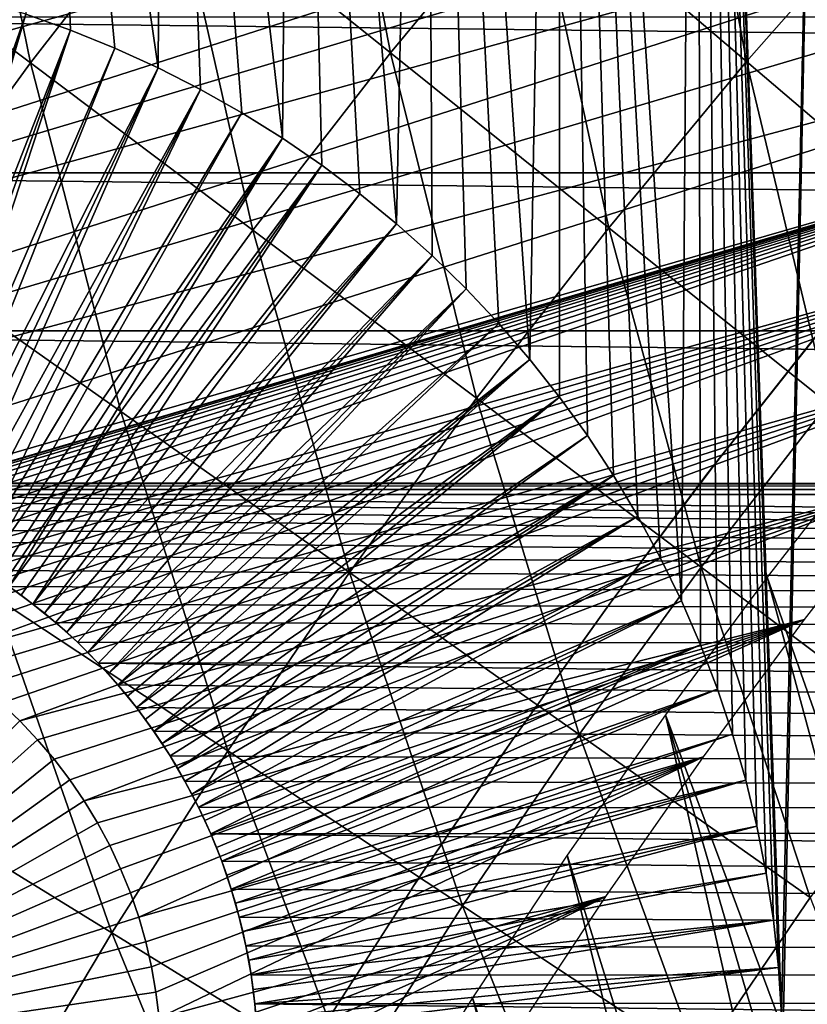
# Model space of a CAD drawing. Header units: millimetres. Extents: x -50 to 50, y -50 to 50.
# Tile 102 of 256: x -21.9 to -19.1, y 13.1 to 16.6. Entities that reach past the tile are written whole.
import ezdxf

# ---------------------------------------------------------------- set-up
doc = ezdxf.new("R2010")
doc.units = ezdxf.units.MM
doc.header["$LTSCALE"] = 65.185185
for name, color, linetype in [('1', 7, 'CONTINUOUS'), ('17', 7, 'CONTINUOUS'), ('2', 7, 'CONTINUOUS'), ('36', 7, 'CONTINUOUS'), ('39', 7, 'CONTINUOUS'), ('46', 7, 'CONTINUOUS'), ('48', 7, 'CONTINUOUS'), ('49', 7, 'CONTINUOUS'), ('75', 7, 'CONTINUOUS'), ('76', 7, 'CONTINUOUS'), ('8', 7, 'CONTINUOUS')]:
    doc.layers.add(name, color=color, linetype=linetype)

msp = doc.modelspace()

# ---------------------------------------------------------------- linework, layer by layer
at = {"layer": '1', "color": 7, "linetype": 'Continuous', "true_color": 0xf5f5f5}
for points in [[(-24.0576, 16.6372), (24.4382, 16.0728), (-24.4383, 16.0728), (-24.0576, 16.6372)], [(24.0576, 16.6372), (24.4382, 16.0728), (-24.0576, 16.6372), (24.0576, 16.6372)], [(-24.4383, 16.0728), (24.8056, 15.4999), (-24.8056, 15.4999), (-24.4383, 16.0728)], [(24.4382, 16.0728), (24.8056, 15.4999), (-24.4383, 16.0728), (24.4382, 16.0728)], [(24.8056, 15.4999), (25.1596, 14.9184), (-24.8056, 15.4999), (24.8056, 15.4999)], [(25.1596, 14.9184), (-23.18, 14.95), (-24.8056, 15.4999), (25.1596, 14.9184)], [(-23.0737, 14.9473), (-23.18, 14.95), (25.1596, 14.9184), (-23.0737, 14.9473)], [(-22.9675, 14.9392), (-23.0737, 14.9473), (25.1596, 14.9184), (-22.9675, 14.9392)], [(-22.862, 14.9258), (-22.9675, 14.9392), (25.1596, 14.9184), (-22.862, 14.9258)], [(-22.7572, 14.907), (-22.862, 14.9258), (25.1596, 14.9184), (-22.7572, 14.907)], [(25.4999, 14.329), (-22.7572, 14.907), (25.1596, 14.9184), (25.4999, 14.329)], [(-22.6536, 14.883), (-22.7572, 14.907), (25.4999, 14.329), (-22.6536, 14.883)], [(-22.5513, 14.8537), (-22.6536, 14.883), (25.4999, 14.329), (-22.5513, 14.8537)], [(-22.4507, 14.8193), (-22.5513, 14.8537), (25.4999, 14.329), (-22.4507, 14.8193)], [(-22.3519, 14.7798), (-22.4507, 14.8193), (25.4999, 14.329), (-22.3519, 14.7798)], [(-22.2552, 14.7354), (-22.3519, 14.7798), (25.4999, 14.329), (-22.2552, 14.7354)], [(-22.1609, 14.6861), (-22.2552, 14.7354), (25.4999, 14.329), (-22.1609, 14.6861)], [(-22.0692, 14.6321), (-22.1609, 14.6861), (25.4999, 14.329), (-22.0692, 14.6321)], [(-21.9804, 14.5736), (-22.0692, 14.6321), (25.4999, 14.329), (-21.9804, 14.5736)], [(-21.8946, 14.5106), (-21.9804, 14.5736), (25.4999, 14.329), (-21.8946, 14.5106)], [(-21.8121, 14.4434), (-21.8946, 14.5106), (25.4999, 14.329), (-21.8121, 14.4434)], [(-21.7332, 14.3721), (-21.8121, 14.4434), (25.4999, 14.329), (-21.7332, 14.3721)], [(-21.6579, 14.2968), (-21.7332, 14.3721), (25.4999, 14.329), (-21.6579, 14.2968)], [(25.8264, 13.7316), (-21.6579, 14.2968), (25.4999, 14.329), (25.8264, 13.7316)], [(-21.5866, 14.2179), (-21.6579, 14.2968), (25.8264, 13.7316), (-21.5866, 14.2179)], [(-21.5194, 14.1354), (-21.5866, 14.2179), (25.8264, 13.7316), (-21.5194, 14.1354)], [(-21.4564, 14.0497), (-21.5194, 14.1354), (25.8264, 13.7316), (-21.4564, 14.0497)], [(-21.3978, 13.9608), (-21.4564, 14.0497), (25.8264, 13.7316), (-21.3978, 13.9608)], [(-21.3439, 13.8691), (-21.3978, 13.9608), (25.8264, 13.7316), (-21.3439, 13.8691)], [(-21.2946, 13.7748), (-21.3439, 13.8691), (25.8264, 13.7316), (-21.2946, 13.7748)], [(-21.2502, 13.6781), (-21.2946, 13.7748), (25.8264, 13.7316), (-21.2502, 13.6781)], [(26.1389, 13.127), (-21.2502, 13.6781), (25.8264, 13.7316), (26.1389, 13.127)], [(-21.2107, 13.5794), (-21.2502, 13.6781), (26.1389, 13.127), (-21.2107, 13.5794)], [(-21.1763, 13.4786), (-21.2107, 13.5794), (26.1389, 13.127), (-21.1763, 13.4786)], [(-21.147, 13.3764), (-21.1763, 13.4786), (26.1389, 13.127), (-21.147, 13.3764)], [(-21.123, 13.2727), (-21.147, 13.3764), (26.1389, 13.127), (-21.123, 13.2727)], [(-21.1042, 13.168), (-21.123, 13.2727), (26.1389, 13.127), (-21.1042, 13.168)], [(-21.0908, 13.0624), (-21.1042, 13.168), (26.1389, 13.127), (-21.0908, 13.0624)], [(26.4373, 12.5152), (-21.0908, 13.0624), (26.1389, 13.127), (26.4373, 12.5152)], [(-21.0827, 12.9565), (-21.0908, 13.0624), (26.4373, 12.5152), (-21.0827, 12.9565)]]:
    msp.add_3dface(points, dxfattribs=at)
at = {"layer": '17', "color": 7, "linetype": 'Continuous', "true_color": 0xf5f5f5}
for points in [[(-21.9205, 16.6465, 4.3), (-22.0853, 16.6973, 4.3), (-22.5513, 14.8537, 2.4), (-21.9205, 16.6465, 4.3)], [(-21.9205, 16.6465, 4.3), (-22.5513, 14.8537, 2.4), (-22.5007, 14.8371, 2.4), (-21.9205, 16.6465, 4.3)], [(-21.9205, 16.6465, 4.3), (-22.5007, 14.8371, 2.4), (-22.4506, 14.8193, 2.4), (-21.9205, 16.6465, 4.3)], [(-21.758, 16.5887, 4.3), (-21.9205, 16.6465, 4.3), (-22.4506, 14.8193, 2.4), (-21.758, 16.5887, 4.3)], [(-21.758, 16.5887, 4.3), (-22.4506, 14.8193, 2.4), (-22.4009, 14.8001, 2.4), (-21.758, 16.5887, 4.3)], [(-21.758, 16.5887, 4.3), (-22.4009, 14.8001, 2.4), (-22.3518, 14.7798, 2.4), (-21.758, 16.5887, 4.3)], [(-21.5982, 16.5239, 4.3), (-21.758, 16.5887, 4.3), (-22.3518, 14.7798, 2.4), (-21.5982, 16.5239, 4.3)], [(-21.5982, 16.5239, 4.3), (-22.3518, 14.7798, 2.4), (-22.3032, 14.7582, 2.4), (-21.5982, 16.5239, 4.3)], [(-21.4412, 16.4523, 4.3), (-21.5982, 16.5239, 4.3), (-22.3032, 14.7582, 2.4), (-21.4412, 16.4523, 4.3)], [(-21.4412, 16.4523, 4.3), (-22.3032, 14.7582, 2.4), (-22.2551, 14.7354, 2.4), (-21.4412, 16.4523, 4.3)], [(-21.4412, 16.4523, 4.3), (-22.2551, 14.7354, 2.4), (-22.2076, 14.7113, 2.4), (-21.4412, 16.4523, 4.3)], [(-21.2876, 16.374, 4.3), (-21.4412, 16.4523, 4.3), (-22.2076, 14.7113, 2.4), (-21.2876, 16.374, 4.3)], [(-21.2876, 16.374, 4.3), (-22.2076, 14.7113, 2.4), (-22.1608, 14.6861, 2.4), (-21.2876, 16.374, 4.3)], [(-21.2876, 16.374, 4.3), (-22.1608, 14.6861, 2.4), (-22.1146, 14.6597, 2.4), (-21.2876, 16.374, 4.3)], [(-21.1374, 16.2892, 4.3), (-21.2876, 16.374, 4.3), (-22.1146, 14.6597, 2.4), (-21.1374, 16.2892, 4.3)], [(-21.1374, 16.2892, 4.3), (-22.1146, 14.6597, 2.4), (-22.0691, 14.6321, 2.4), (-21.1374, 16.2892, 4.3)], [(-20.9911, 16.1979, 4.3), (-21.1374, 16.2892, 4.3), (-22.0691, 14.6321, 2.4), (-20.9911, 16.1979, 4.3)], [(-20.9911, 16.1979, 4.3), (-22.0691, 14.6321, 2.4), (-22.0243, 14.6034, 2.4), (-20.9911, 16.1979, 4.3)], [(-20.9911, 16.1979, 4.3), (-22.0243, 14.6034, 2.4), (-21.9803, 14.5736, 2.4), (-20.9911, 16.1979, 4.3)], [(-20.8488, 16.1005, 4.3), (-20.9911, 16.1979, 4.3), (-21.9803, 14.5736, 2.4), (-20.8488, 16.1005, 4.3)], [(-20.8488, 16.1005, 4.3), (-21.9803, 14.5736, 2.4), (-21.937, 14.5426, 2.4), (-20.8488, 16.1005, 4.3)], [(-20.8488, 16.1005, 4.3), (-21.937, 14.5426, 2.4), (-21.8945, 14.5106, 2.4), (-20.8488, 16.1005, 4.3)], [(-20.7108, 15.9969, 4.3), (-20.8488, 16.1005, 4.3), (-21.8945, 14.5106, 2.4), (-20.7108, 15.9969, 4.3)], [(-20.7108, 15.9969, 4.3), (-21.8945, 14.5106, 2.4), (-21.8529, 14.4775, 2.4), (-20.7108, 15.9969, 4.3)], [(-20.5775, 15.8876, 4.3), (-20.7108, 15.9969, 4.3), (-21.8529, 14.4775, 2.4), (-20.5775, 15.8876, 4.3)], [(-20.5775, 15.8876, 4.3), (-21.8529, 14.4775, 2.4), (-21.8121, 14.4433, 2.4), (-20.5775, 15.8876, 4.3)], [(-20.5775, 15.8876, 4.3), (-21.8121, 14.4433, 2.4), (-21.7721, 14.4082, 2.4), (-20.5775, 15.8876, 4.3)], [(-20.4489, 15.7726, 4.3), (-20.5775, 15.8876, 4.3), (-21.7721, 14.4082, 2.4), (-20.4489, 15.7726, 4.3)], [(-20.4489, 15.7726, 4.3), (-21.7721, 14.4082, 2.4), (-21.7331, 14.372, 2.4), (-20.4489, 15.7726, 4.3)], [(-20.4489, 15.7726, 4.3), (-21.7331, 14.372, 2.4), (-21.695, 14.3349, 2.4), (-20.4489, 15.7726, 4.3)], [(-20.3255, 15.6521, 4.3), (-20.4489, 15.7726, 4.3), (-21.695, 14.3349, 2.4), (-20.3255, 15.6521, 4.3)], [(-20.3255, 15.6521, 4.3), (-21.695, 14.3349, 2.4), (-21.6579, 14.2968, 2.4), (-20.3255, 15.6521, 4.3)], [(-20.3255, 15.6521, 4.3), (-21.6579, 14.2968, 2.4), (-21.6217, 14.2578, 2.4), (-20.3255, 15.6521, 4.3)], [(-20.2074, 15.5265, 4.3), (-20.3255, 15.6521, 4.3), (-21.6217, 14.2578, 2.4), (-20.2074, 15.5265, 4.3)], [(-20.2074, 15.5265, 4.3), (-21.6217, 14.2578, 2.4), (-21.5866, 14.2178, 2.4), (-20.2074, 15.5265, 4.3)], [(-20.0947, 15.3958, 4.3), (-20.2074, 15.5265, 4.3), (-21.5866, 14.2178, 2.4), (-20.0947, 15.3958, 4.3)], [(-20.0947, 15.3958, 4.3), (-21.5866, 14.2178, 2.4), (-21.5524, 14.177, 2.4), (-20.0947, 15.3958, 4.3)], [(-20.0947, 15.3958, 4.3), (-21.5524, 14.177, 2.4), (-21.5193, 14.1354, 2.4), (-20.0947, 15.3958, 4.3)], [(-19.9879, 15.2605, 4.3), (-20.0947, 15.3958, 4.3), (-21.5193, 14.1354, 2.4), (-19.9879, 15.2605, 4.3)], [(-19.9879, 15.2605, 4.3), (-21.5193, 14.1354, 2.4), (-21.4873, 14.0929, 2.4), (-19.9879, 15.2605, 4.3)], [(-19.9879, 15.2605, 4.3), (-21.4873, 14.0929, 2.4), (-21.4563, 14.0496, 2.4), (-19.9879, 15.2605, 4.3)], [(-19.8869, 15.1206, 4.3), (-19.9879, 15.2605, 4.3), (-21.4563, 14.0496, 2.4), (-19.8869, 15.1206, 4.3)], [(-19.8869, 15.1206, 4.3), (-21.4563, 14.0496, 2.4), (-21.4265, 14.0055, 2.4), (-19.8869, 15.1206, 4.3)], [(-19.7921, 14.9766, 4.3), (-19.8869, 15.1206, 4.3), (-21.4265, 14.0055, 2.4), (-19.7921, 14.9766, 4.3)], [(-19.7921, 14.9766, 4.3), (-21.4265, 14.0055, 2.4), (-21.3978, 13.9608, 2.4), (-19.7921, 14.9766, 4.3)], [(-19.7921, 14.9766, 4.3), (-21.3978, 13.9608, 2.4), (-21.3702, 13.9152, 2.4), (-19.7921, 14.9766, 4.3)], [(-19.7036, 14.8285, 4.3), (-19.7921, 14.9766, 4.3), (-21.3702, 13.9152, 2.4), (-19.7036, 14.8285, 4.3)], [(-19.7036, 14.8285, 4.3), (-21.3702, 13.9152, 2.4), (-21.3438, 13.8691, 2.4), (-19.7036, 14.8285, 4.3)], [(-19.7036, 14.8285, 4.3), (-21.3438, 13.8691, 2.4), (-21.3186, 13.8222, 2.4), (-19.7036, 14.8285, 4.3)], [(-19.6215, 14.6768, 4.3), (-19.7036, 14.8285, 4.3), (-21.3186, 13.8222, 2.4), (-19.6215, 14.6768, 4.3)], [(-19.6215, 14.6768, 4.3), (-21.3186, 13.8222, 2.4), (-21.2946, 13.7747, 2.4), (-19.6215, 14.6768, 4.3)], [(-19.5461, 14.5217, 4.3), (-19.6215, 14.6768, 4.3), (-21.2946, 13.7747, 2.4), (-19.5461, 14.5217, 4.3)], [(-19.5461, 14.5217, 4.3), (-21.2946, 13.7747, 2.4), (-21.2718, 13.7267, 2.4), (-19.5461, 14.5217, 4.3)], [(-19.5461, 14.5217, 4.3), (-21.2718, 13.7267, 2.4), (-21.2502, 13.6781, 2.4), (-19.5461, 14.5217, 4.3)], [(-19.4774, 14.3635, 4.3), (-19.5461, 14.5217, 4.3), (-21.2502, 13.6781, 2.4), (-19.4774, 14.3635, 4.3)], [(-19.4774, 14.3635, 4.3), (-21.2502, 13.6781, 2.4), (-21.2298, 13.6289, 2.4), (-19.4774, 14.3635, 4.3)], [(-19.4774, 14.3635, 4.3), (-21.2298, 13.6289, 2.4), (-21.2107, 13.5793, 2.4), (-19.4774, 14.3635, 4.3)], [(-19.4156, 14.2025, 4.3), (-19.4774, 14.3635, 4.3), (-21.2107, 13.5793, 2.4), (-19.4156, 14.2025, 4.3)], [(-19.4156, 14.2025, 4.3), (-21.2107, 13.5793, 2.4), (-21.1928, 13.5291, 2.4), (-19.4156, 14.2025, 4.3)], [(-19.4156, 14.2025, 4.3), (-21.1928, 13.5291, 2.4), (-21.1763, 13.4786, 2.4), (-19.4156, 14.2025, 4.3)], [(-19.3608, 14.0389, 4.3), (-19.4156, 14.2025, 4.3), (-21.1763, 13.4786, 2.4), (-19.3608, 14.0389, 4.3)], [(-19.3608, 14.0389, 4.3), (-21.1763, 13.4786, 2.4), (-21.161, 13.4276, 2.4), (-19.3608, 14.0389, 4.3)], [(-19.3131, 13.8732, 4.3), (-19.3608, 14.0389, 4.3), (-21.161, 13.4276, 2.4), (-19.3131, 13.8732, 4.3)], [(-19.3131, 13.8732, 4.3), (-21.161, 13.4276, 2.4), (-21.147, 13.3763, 2.4), (-19.3131, 13.8732, 4.3)], [(-19.3131, 13.8732, 4.3), (-21.147, 13.3763, 2.4), (-21.1343, 13.3246, 2.4), (-19.3131, 13.8732, 4.3)], [(-19.2726, 13.7056, 4.3), (-19.3131, 13.8732, 4.3), (-21.1343, 13.3246, 2.4), (-19.2726, 13.7056, 4.3)], [(-19.2726, 13.7056, 4.3), (-21.1343, 13.3246, 2.4), (-21.123, 13.2726, 2.4), (-19.2726, 13.7056, 4.3)], [(-19.2726, 13.7056, 4.3), (-21.123, 13.2726, 2.4), (-21.1129, 13.2204, 2.4), (-19.2726, 13.7056, 4.3)], [(-19.2393, 13.5363, 4.3), (-19.2726, 13.7056, 4.3), (-21.1129, 13.2204, 2.4), (-19.2393, 13.5363, 4.3)], [(-19.2393, 13.5363, 4.3), (-21.1129, 13.2204, 2.4), (-21.1042, 13.1679, 2.4), (-19.2393, 13.5363, 4.3)], [(-19.2134, 13.3658, 4.3), (-19.2393, 13.5363, 4.3), (-21.1042, 13.1679, 2.4), (-19.2134, 13.3658, 4.3)], [(-19.2134, 13.3658, 4.3), (-21.1042, 13.1679, 2.4), (-21.0968, 13.1152, 2.4), (-19.2134, 13.3658, 4.3)], [(-19.2134, 13.3658, 4.3), (-21.0968, 13.1152, 2.4), (-21.0908, 13.0623, 2.4), (-19.2134, 13.3658, 4.3)], [(-19.1948, 13.1942, 4.3), (-19.2134, 13.3658, 4.3), (-21.0908, 13.0623, 2.4), (-19.1948, 13.1942, 4.3)], [(-19.1948, 13.1942, 4.3), (-21.0908, 13.0623, 2.4), (-21.0861, 13.0093, 2.4), (-19.1948, 13.1942, 4.3)], [(-19.1948, 13.1942, 4.3), (-21.0861, 13.0093, 2.4), (-21.0827, 12.9563, 2.4), (-19.1948, 13.1942, 4.3)], [(-19.1837, 13.0223, 4.3), (-19.1948, 13.1942, 4.3), (-21.0827, 12.9563, 2.4), (-19.1837, 13.0223, 4.3)]]:
    msp.add_3dface(points, dxfattribs=at)
at = {"layer": '2', "color": 7, "linetype": 'Continuous', "true_color": 0xf5f5f5}
for points in [[(-19.4911, 21.8096, 4.3), (-19.1837, 13.0223, 4.3), (-18.9826, 22.2536, 4.3), (-19.4911, 21.8096, 4.3)], [(-19.1837, 13.0223, 4.3), (-19.18, 12.85, 4.3), (-18.9826, 22.2536, 4.3), (-19.1837, 13.0223, 4.3)], [(-18.9826, 22.2536, 4.3), (-19.18, 12.85, 4.3), (-18.9088, -22.3164, 4.3), (-18.9826, 22.2536, 4.3)], [(-19.9892, 21.354, 4.3), (-19.5461, 14.5217, 4.3), (-19.4911, 21.8096, 4.3), (-19.9892, 21.354, 4.3)], [(-19.5461, 14.5217, 4.3), (-19.4774, 14.3635, 4.3), (-19.4911, 21.8096, 4.3), (-19.5461, 14.5217, 4.3)], [(-19.4774, 14.3635, 4.3), (-19.4156, 14.2025, 4.3), (-19.4911, 21.8096, 4.3), (-19.4774, 14.3635, 4.3)], [(-19.4156, 14.2025, 4.3), (-19.3608, 14.0389, 4.3), (-19.4911, 21.8096, 4.3), (-19.4156, 14.2025, 4.3)], [(-19.3608, 14.0389, 4.3), (-19.3131, 13.8732, 4.3), (-19.4911, 21.8096, 4.3), (-19.3608, 14.0389, 4.3)], [(-19.3131, 13.8732, 4.3), (-19.2726, 13.7056, 4.3), (-19.4911, 21.8096, 4.3), (-19.3131, 13.8732, 4.3)], [(-19.2726, 13.7056, 4.3), (-19.2393, 13.5363, 4.3), (-19.4911, 21.8096, 4.3), (-19.2726, 13.7056, 4.3)], [(-19.2393, 13.5363, 4.3), (-19.2134, 13.3658, 4.3), (-19.4911, 21.8096, 4.3), (-19.2393, 13.5363, 4.3)], [(-19.2134, 13.3658, 4.3), (-19.1948, 13.1942, 4.3), (-19.4911, 21.8096, 4.3), (-19.2134, 13.3658, 4.3)], [(-19.1948, 13.1942, 4.3), (-19.1837, 13.0223, 4.3), (-19.4911, 21.8096, 4.3), (-19.1948, 13.1942, 4.3)], [(-20.4768, 20.887, 4.3), (-20.0947, 15.3958, 4.3), (-19.9892, 21.354, 4.3), (-20.4768, 20.887, 4.3)], [(-20.0947, 15.3958, 4.3), (-19.9879, 15.2605, 4.3), (-19.9892, 21.354, 4.3), (-20.0947, 15.3958, 4.3)], [(-19.7921, 14.9766, 4.3), (-19.7036, 14.8285, 4.3), (-19.9892, 21.354, 4.3), (-19.7921, 14.9766, 4.3)], [(-19.7036, 14.8285, 4.3), (-19.6215, 14.6768, 4.3), (-19.9892, 21.354, 4.3), (-19.7036, 14.8285, 4.3)], [(-19.6215, 14.6768, 4.3), (-19.5461, 14.5217, 4.3), (-19.9892, 21.354, 4.3), (-19.6215, 14.6768, 4.3)], [(-19.9879, 15.2605, 4.3), (-19.8869, 15.1206, 4.3), (-19.9892, 21.354, 4.3), (-19.9879, 15.2605, 4.3)], [(-19.8869, 15.1206, 4.3), (-19.7921, 14.9766, 4.3), (-19.9892, 21.354, 4.3), (-19.8869, 15.1206, 4.3)], [(-20.9533, 20.4089, 4.3), (-20.5775, 15.8876, 4.3), (-20.4768, 20.887, 4.3), (-20.9533, 20.4089, 4.3)], [(-20.5775, 15.8876, 4.3), (-20.4489, 15.7726, 4.3), (-20.4768, 20.887, 4.3), (-20.5775, 15.8876, 4.3)], [(-20.4489, 15.7726, 4.3), (-20.3255, 15.6521, 4.3), (-20.4768, 20.887, 4.3), (-20.4489, 15.7726, 4.3)], [(-20.3255, 15.6521, 4.3), (-20.2074, 15.5265, 4.3), (-20.4768, 20.887, 4.3), (-20.3255, 15.6521, 4.3)], [(-20.2074, 15.5265, 4.3), (-20.0947, 15.3958, 4.3), (-20.4768, 20.887, 4.3), (-20.2074, 15.5265, 4.3)], [(-21.4187, 19.9198, 4.3), (-20.9911, 16.1979, 4.3), (-20.9533, 20.4089, 4.3), (-21.4187, 19.9198, 4.3)], [(-20.9911, 16.1979, 4.3), (-20.8488, 16.1005, 4.3), (-20.9533, 20.4089, 4.3), (-20.9911, 16.1979, 4.3)], [(-20.8488, 16.1005, 4.3), (-20.7108, 15.9969, 4.3), (-20.9533, 20.4089, 4.3), (-20.8488, 16.1005, 4.3)], [(-20.7108, 15.9969, 4.3), (-20.5775, 15.8876, 4.3), (-20.9533, 20.4089, 4.3), (-20.7108, 15.9969, 4.3)], [(-21.8727, 19.4202, 4.3), (-21.4412, 16.4523, 4.3), (-21.4187, 19.9198, 4.3), (-21.8727, 19.4202, 4.3)], [(-21.4412, 16.4523, 4.3), (-21.2876, 16.374, 4.3), (-21.4187, 19.9198, 4.3), (-21.4412, 16.4523, 4.3)], [(-21.2876, 16.374, 4.3), (-21.1374, 16.2892, 4.3), (-21.4187, 19.9198, 4.3), (-21.2876, 16.374, 4.3)], [(-21.1374, 16.2892, 4.3), (-20.9911, 16.1979, 4.3), (-21.4187, 19.9198, 4.3), (-21.1374, 16.2892, 4.3)], [(-21.9205, 16.6465, 4.3), (-21.758, 16.5887, 4.3), (-21.8727, 19.4202, 4.3), (-21.9205, 16.6465, 4.3)], [(-21.758, 16.5887, 4.3), (-21.5982, 16.5239, 4.3), (-21.8727, 19.4202, 4.3), (-21.758, 16.5887, 4.3)], [(-21.5982, 16.5239, 4.3), (-21.4412, 16.4523, 4.3), (-21.8727, 19.4202, 4.3), (-21.5982, 16.5239, 4.3)]]:
    msp.add_3dface(points, dxfattribs=at)
at = {"layer": '36', "color": 15, "linetype": 'Continuous', "true_color": 0xaf503c}
for points in [[(-22.7037, 17.0726, -11.977), (-22.1673, 17.7636, -11.977), (-21.903, 16.4705, -12.3767), (-22.7037, 17.0726, -11.977)], [(-21.903, 16.4705, -12.3767), (-22.1673, 17.7636, -11.977), (-21.3855, 17.1371, -12.3767), (-21.903, 16.4705, -12.3767)], [(-21.3855, 17.1371, -12.3767), (-20.8477, 17.7874, -12.3767), (-20.5992, 16.5071, -12.7621), (-21.3855, 17.1371, -12.3767)], [(-20.5992, 16.5071, -12.7621), (-20.8477, 17.7874, -12.3767), (-20.0812, 17.1335, -12.7621), (-20.5992, 16.5071, -12.7621)], [(-20.0812, 17.1335, -12.7621), (-19.5441, 17.7437, -12.7621), (-19.3107, 16.4761, -13.133), (-20.0812, 17.1335, -12.7621)], [(-19.3107, 16.4761, -13.133), (-19.5441, 17.7437, -12.7621), (-18.7942, 17.0628, -13.133), (-19.3107, 16.4761, -13.133)], [(-21.903, 16.4705, -12.3767), (-21.3855, 17.1371, -12.3767), (-21.0977, 15.865, -12.7621), (-21.903, 16.4705, -12.3767)], [(-21.0977, 15.865, -12.7621), (-21.3855, 17.1371, -12.3767), (-20.5992, 16.5071, -12.7621), (-21.0977, 15.865, -12.7621)], [(-20.5992, 16.5071, -12.7621), (-20.0812, 17.1335, -12.7621), (-19.8088, 15.8737, -13.133), (-20.5992, 16.5071, -12.7621)], [(-19.8088, 15.8737, -13.133), (-20.0812, 17.1335, -12.7621), (-19.3107, 16.4761, -13.133), (-19.8088, 15.8737, -13.133)], [(-22.3997, 15.7882, -12.3767), (-22.7037, 17.0726, -11.977), (-21.903, 16.4705, -12.3767), (-22.3997, 15.7882, -12.3767)], [(-19.3107, 16.4761, -13.133), (-18.7942, 17.0628, -13.133), (-18.5361, 15.8152, -13.4894), (-19.3107, 16.4761, -13.133)], [(-21.0977, 15.865, -12.7621), (-20.5992, 16.5071, -12.7621), (-20.2882, 15.2562, -13.133), (-21.0977, 15.865, -12.7621)], [(-20.2882, 15.2562, -13.133), (-20.5992, 16.5071, -12.7621), (-19.8088, 15.8737, -13.133), (-20.2882, 15.2562, -13.133)], [(-19.8088, 15.8737, -13.133), (-19.3107, 16.4761, -13.133), (-19.0143, 15.237, -13.4894), (-19.8088, 15.8737, -13.133)], [(-19.0143, 15.237, -13.4894), (-19.3107, 16.4761, -13.133), (-18.5361, 15.8152, -13.4894), (-19.0143, 15.237, -13.4894)], [(-22.3997, 15.7882, -12.3767), (-21.903, 16.4705, -12.3767), (-21.5762, 15.2078, -12.7621), (-22.3997, 15.7882, -12.3767)], [(-21.5762, 15.2078, -12.7621), (-21.903, 16.4705, -12.3767), (-21.0977, 15.865, -12.7621), (-21.5762, 15.2078, -12.7621)], [(-20.2882, 15.2562, -13.133), (-19.8088, 15.8737, -13.133), (-19.4744, 14.6443, -13.4894), (-20.2882, 15.2562, -13.133)], [(-19.4744, 14.6443, -13.4894), (-19.8088, 15.8737, -13.133), (-19.0143, 15.237, -13.4894), (-19.4744, 14.6443, -13.4894)], [(-21.5762, 15.2078, -12.7621), (-21.0977, 15.865, -12.7621), (-20.7483, 14.6243, -13.133), (-21.5762, 15.2078, -12.7621)], [(-20.7483, 14.6243, -13.133), (-21.0977, 15.865, -12.7621), (-20.2882, 15.2562, -13.133), (-20.7483, 14.6243, -13.133)], [(-22.0342, 14.5362, -12.7621), (-22.3997, 15.7882, -12.3767), (-21.5762, 15.2078, -12.7621), (-22.0342, 14.5362, -12.7621)], [(-20.7483, 14.6243, -13.133), (-20.2882, 15.2562, -13.133), (-19.9161, 14.0377, -13.4894), (-20.7483, 14.6243, -13.133)], [(-19.9161, 14.0377, -13.4894), (-20.2882, 15.2562, -13.133), (-19.4744, 14.6443, -13.4894), (-19.9161, 14.0377, -13.4894)], [(-19.4744, 14.6443, -13.4894), (-19.0143, 15.237, -13.4894), (-18.6567, 14.0294, -13.8311), (-19.4744, 14.6443, -13.4894)], [(-22.0342, 14.5362, -12.7621), (-21.5762, 15.2078, -12.7621), (-21.1887, 13.9785, -13.133), (-22.0342, 14.5362, -12.7621)], [(-21.1887, 13.9785, -13.133), (-21.5762, 15.2078, -12.7621), (-20.7483, 14.6243, -13.133), (-21.1887, 13.9785, -13.133)], [(-21.1887, 13.9785, -13.133), (-20.7483, 14.6243, -13.133), (-20.3388, 13.4178, -13.4894), (-21.1887, 13.9785, -13.133)], [(-20.3388, 13.4178, -13.4894), (-20.7483, 14.6243, -13.133), (-19.9161, 14.0377, -13.4894), (-20.3388, 13.4178, -13.4894)], [(-19.9161, 14.0377, -13.4894), (-19.4744, 14.6443, -13.4894), (-19.0798, 13.4483, -13.8311), (-19.9161, 14.0377, -13.4894)], [(-19.0798, 13.4483, -13.8311), (-19.4744, 14.6443, -13.4894), (-18.6567, 14.0294, -13.8311), (-19.0798, 13.4483, -13.8311)], [(-22.4713, 13.8509, -12.7621), (-22.0342, 14.5362, -12.7621), (-21.609, 13.3194, -13.133), (-22.4713, 13.8509, -12.7621)], [(-21.609, 13.3194, -13.133), (-22.0342, 14.5362, -12.7621), (-21.1887, 13.9785, -13.133), (-21.609, 13.3194, -13.133)], [(-20.3388, 13.4178, -13.4894), (-19.9161, 14.0377, -13.4894), (-19.4848, 12.8544, -13.8311), (-20.3388, 13.4178, -13.4894)], [(-19.4848, 12.8544, -13.8311), (-19.9161, 14.0377, -13.4894), (-19.0798, 13.4483, -13.8311), (-19.4848, 12.8544, -13.8311)], [(-21.609, 13.3194, -13.133), (-21.1887, 13.9785, -13.133), (-20.7423, 12.7852, -13.4894), (-21.609, 13.3194, -13.133)], [(-20.7423, 12.7852, -13.4894), (-21.1887, 13.9785, -13.133), (-20.3388, 13.4178, -13.4894), (-20.7423, 12.7852, -13.4894)], [(-22.0089, 12.6477, -13.133), (-22.4713, 13.8509, -12.7621), (-21.609, 13.3194, -13.133), (-22.0089, 12.6477, -13.133)], [(-19.4848, 12.8544, -13.8311), (-19.0798, 13.4483, -13.8311), (-18.6268, 12.2884, -14.1581), (-19.4848, 12.8544, -13.8311)], [(-20.7423, 12.7852, -13.4894), (-20.3388, 13.4178, -13.4894), (-19.8713, 12.2484, -13.8311), (-20.7423, 12.7852, -13.4894)], [(-19.8713, 12.2484, -13.8311), (-20.3388, 13.4178, -13.4894), (-19.4848, 12.8544, -13.8311), (-19.8713, 12.2484, -13.8311)], [(-22.0089, 12.6477, -13.133), (-21.609, 13.3194, -13.133), (-21.1261, 12.1405, -13.4894), (-22.0089, 12.6477, -13.133)], [(-21.1261, 12.1405, -13.4894), (-21.609, 13.3194, -13.133), (-20.7423, 12.7852, -13.4894), (-21.1261, 12.1405, -13.4894)]]:
    msp.add_3dface(points, dxfattribs=at)
at = {"layer": '39', "color": 15, "linetype": 'Continuous', "true_color": 0xaf503c}
for points in [[(-18.817, 24.6403, 4.5), (-47.0587, 15.9968, 4.5), (-19.369, 24.2088, 4.5), (-18.817, 24.6403, 4.5)], [(-46.7657, 16.8341, 4.5), (-47.0587, 15.9968, 4.5), (-18.817, 24.6403, 4.5), (-46.7657, 16.8341, 4.5)], [(-19.369, 24.2088, 4.5), (-47.0587, 15.9968, 4.5), (-19.9111, 23.7649, 4.5), (-19.369, 24.2088, 4.5)], [(-19.9111, 23.7649, 4.5), (-47.3367, 15.1543, 4.5), (-20.443, 23.309, 4.5), (-19.9111, 23.7649, 4.5)], [(-47.0587, 15.9968, 4.5), (-47.3367, 15.1543, 4.5), (-19.9111, 23.7649, 4.5), (-47.0587, 15.9968, 4.5)], [(-20.443, 23.309, 4.5), (-47.3367, 15.1543, 4.5), (-20.9645, 22.841, 4.5), (-20.443, 23.309, 4.5)], [(-20.9645, 22.841, 4.5), (-47.3367, 15.1543, 4.5), (-21.4753, 22.3615, 4.5), (-20.9645, 22.841, 4.5)], [(-21.4753, 22.3615, 4.5), (-47.5995, 14.307, 4.5), (-21.9751, 21.8705, 4.5), (-21.4753, 22.3615, 4.5)], [(-47.3367, 15.1543, 4.5), (-47.5995, 14.307, 4.5), (-21.4753, 22.3615, 4.5), (-47.3367, 15.1543, 4.5)]]:
    msp.add_3dface(points, dxfattribs=at)
at = {"layer": '46', "color": 15, "linetype": 'Continuous', "true_color": 0xaf503c}
for points in [[(-11.1738, 21.1876), (-26.3168, 16.3904), (-11.7155, 20.8929), (-11.1738, 21.1876)], [(-25.9397, 16.9809), (-26.3168, 16.3904), (-11.1738, 21.1876), (-25.9397, 16.9809)], [(-11.7155, 20.8929), (-26.3168, 16.3904), (-12.2496, 20.5844), (-11.7155, 20.8929)], [(-12.2496, 20.5844), (-26.3168, 16.3904), (-12.7755, 20.2623), (-12.2496, 20.5844)], [(-26.3168, 16.3904), (-26.6804, 15.7916), (-12.7755, 20.2623), (-26.3168, 16.3904)], [(-12.7755, 20.2623), (-26.6804, 15.7916), (-13.2929, 19.9267), (-12.7755, 20.2623)], [(-13.2929, 19.9267), (-26.6804, 15.7916), (-13.8015, 19.5778), (-13.2929, 19.9267)], [(-13.8015, 19.5778), (-26.6804, 15.7916), (-14.3009, 19.2161), (-13.8015, 19.5778)], [(-26.6804, 15.7916), (-27.0305, 15.1846), (-14.3009, 19.2161), (-26.6804, 15.7916)], [(-14.3009, 19.2161), (-27.0305, 15.1846), (-14.7909, 18.8415), (-14.3009, 19.2161)], [(-14.7909, 18.8415), (-27.0305, 15.1846), (-15.2711, 18.4545), (-14.7909, 18.8415)], [(-15.2711, 18.4545), (-27.3666, 14.5699), (-15.7411, 18.0553), (-15.2711, 18.4545)], [(-27.0305, 15.1846), (-27.3666, 14.5699), (-15.2711, 18.4545), (-27.0305, 15.1846)], [(-15.7411, 18.0553), (-27.3666, 14.5699), (-16.2007, 17.644), (-15.7411, 18.0553)], [(-27.3666, 14.5699), (-27.6889, 13.9478), (-16.2007, 17.644), (-27.3666, 14.5699)], [(-16.2007, 17.644), (-27.6889, 13.9478), (-16.6496, 17.2211), (-16.2007, 17.644)], [(-16.6496, 17.2211), (-27.6889, 13.9478), (-17.0874, 16.7868), (-16.6496, 17.2211)], [(-27.6889, 13.9478), (-27.9969, 13.3185), (-17.0874, 16.7868), (-27.6889, 13.9478)], [(-17.0874, 16.7868), (-27.9969, 13.3185), (-17.5139, 16.3413), (-17.0874, 16.7868)], [(-17.5139, 16.3413), (-27.9969, 13.3185), (-23.6624, 14.5322), (-17.5139, 16.3413)], [(-17.5139, 16.3413), (-23.6624, 14.5322), (-23.5721, 14.5555), (-17.5139, 16.3413)], [(-23.4808, 14.5739), (-17.5139, 16.3413), (-23.5721, 14.5555), (-23.4808, 14.5739)], [(-23.3886, 14.5875), (-17.5139, 16.3413), (-23.4808, 14.5739), (-23.3886, 14.5875)], [(-23.2959, 14.5962), (-17.5139, 16.3413), (-23.3886, 14.5875), (-23.2959, 14.5962)], [(-23.2028, 14.5999), (-17.5139, 16.3413), (-23.2959, 14.5962), (-23.2028, 14.5999)], [(-23.1096, 14.5986), (-17.5139, 16.3413), (-23.2028, 14.5999), (-23.1096, 14.5986)], [(-23.0166, 14.5924), (-17.5139, 16.3413), (-23.1096, 14.5986), (-23.0166, 14.5924)], [(-22.9242, 14.5812), (-17.5139, 16.3413), (-23.0166, 14.5924), (-22.9242, 14.5812)], [(-22.8324, 14.5651), (-17.5139, 16.3413), (-22.9242, 14.5812), (-22.8324, 14.5651)], [(-22.7416, 14.5442), (-17.5139, 16.3413), (-22.8324, 14.5651), (-22.7416, 14.5442)], [(-17.9288, 15.885), (-17.5139, 16.3413), (-22.7416, 14.5442), (-17.9288, 15.885)], [(-22.652, 14.5185), (-17.9288, 15.885), (-22.7416, 14.5442), (-22.652, 14.5185)], [(-22.564, 14.488), (-17.9288, 15.885), (-22.652, 14.5185), (-22.564, 14.488)], [(-22.4777, 14.4529), (-17.9288, 15.885), (-22.564, 14.488), (-22.4777, 14.4529)], [(-22.3934, 14.4132), (-17.9288, 15.885), (-22.4777, 14.4529), (-22.3934, 14.4132)], [(-22.3113, 14.3691), (-17.9288, 15.885), (-22.3934, 14.4132), (-22.3113, 14.3691)], [(-22.2317, 14.3208), (-17.9288, 15.885), (-22.3113, 14.3691), (-22.2317, 14.3208)], [(-18.3318, 15.4182), (-17.9288, 15.885), (-22.2317, 14.3208), (-18.3318, 15.4182)], [(-22.1547, 14.2682), (-18.3318, 15.4182), (-22.2317, 14.3208), (-22.1547, 14.2682)], [(-22.0807, 14.2116), (-18.3318, 15.4182), (-22.1547, 14.2682), (-22.0807, 14.2116)], [(-22.0098, 14.1512), (-18.3318, 15.4182), (-22.0807, 14.2116), (-22.0098, 14.1512)], [(-21.9422, 14.0871), (-18.3318, 15.4182), (-22.0098, 14.1512), (-21.9422, 14.0871)], [(-18.7226, 14.9412), (-18.3318, 15.4182), (-21.9422, 14.0871), (-18.7226, 14.9412)], [(-21.8781, 14.0194), (-18.7226, 14.9412), (-21.9422, 14.0871), (-21.8781, 14.0194)], [(-21.8177, 13.9485), (-18.7226, 14.9412), (-21.8781, 14.0194), (-21.8177, 13.9485)], [(-21.7612, 13.8744), (-18.7226, 14.9412), (-21.8177, 13.9485), (-21.7612, 13.8744)], [(-21.7087, 13.7975), (-18.7226, 14.9412), (-21.7612, 13.8744), (-21.7087, 13.7975)], [(-19.1011, 14.4541), (-18.7226, 14.9412), (-21.7087, 13.7975), (-19.1011, 14.4541)], [(-21.6603, 13.7178), (-19.1011, 14.4541), (-21.7087, 13.7975), (-21.6603, 13.7178)], [(-21.6163, 13.6357), (-19.1011, 14.4541), (-21.6603, 13.7178), (-21.6163, 13.6357)], [(-21.5767, 13.5514), (-19.1011, 14.4541), (-21.6163, 13.6357), (-21.5767, 13.5514)], [(-21.5416, 13.465), (-19.1011, 14.4541), (-21.5767, 13.5514), (-21.5416, 13.465)], [(-21.5112, 13.377), (-19.1011, 14.4541), (-21.5416, 13.465), (-21.5112, 13.377)], [(-19.4668, 13.9576), (-19.1011, 14.4541), (-21.5112, 13.377), (-19.4668, 13.9576)], [(-21.4856, 13.2874), (-19.4668, 13.9576), (-21.5112, 13.377), (-21.4856, 13.2874)], [(-21.4647, 13.1966), (-19.4668, 13.9576), (-21.4856, 13.2874), (-21.4647, 13.1966)], [(-21.4487, 13.1048), (-19.4668, 13.9576), (-21.4647, 13.1966), (-21.4487, 13.1048)], [(-21.4375, 13.0123), (-19.4668, 13.9576), (-21.4487, 13.1048), (-21.4375, 13.0123)], [(-19.8197, 13.4518), (-19.4668, 13.9576), (-21.4375, 13.0123), (-19.8197, 13.4518)], [(-20.1594, 12.9371), (-19.8197, 13.4518), (-21.4426, 12.6403), (-20.1594, 12.9371)], [(-21.4426, 12.6403), (-19.8197, 13.4518), (-21.4339, 12.7331), (-21.4426, 12.6403)], [(-21.4314, 12.9193), (-19.8197, 13.4518), (-21.4375, 13.0123), (-21.4314, 12.9193)], [(-21.4339, 12.7331), (-19.8197, 13.4518), (-21.4302, 12.8262), (-21.4339, 12.7331)], [(-21.4302, 12.8262), (-19.8197, 13.4518), (-21.4314, 12.9193), (-21.4302, 12.8262)]]:
    msp.add_3dface(points, dxfattribs=at)
at = {"layer": '48', "color": 15, "linetype": 'Continuous', "true_color": 0xaf503c}
for points in [[(-19.4246, 15.0188, -3), (-19.0627, 15.4756, -8.9), (-19.0379, 15.506, -3), (-19.4246, 15.0188, -3)], [(-19.4495, 14.9865, -8.9), (-19.0627, 15.4756, -8.9), (-19.4246, 15.0188, -3), (-19.4495, 14.9865, -8.9)], [(-19.7987, 14.522, -3), (-19.4495, 14.9865, -8.9), (-19.4246, 15.0188, -3), (-19.7987, 14.522, -3)], [(-19.8238, 14.4877, -8.9), (-19.4495, 14.9865, -8.9), (-19.7987, 14.522, -3), (-19.8238, 14.4877, -8.9)], [(-20.1602, 14.0158, -3), (-19.8238, 14.4877, -8.9), (-19.7987, 14.522, -3), (-20.1602, 14.0158, -3)], [(-20.1853, 13.9796, -8.9), (-19.8238, 14.4877, -8.9), (-20.1602, 14.0158, -3), (-20.1853, 13.9796, -8.9)], [(-20.5087, 13.5007, -3), (-20.1853, 13.9796, -8.9), (-20.1602, 14.0158, -3), (-20.5087, 13.5007, -3)], [(-20.5338, 13.4625, -8.9), (-20.1853, 13.9796, -8.9), (-20.5087, 13.5007, -3), (-20.5338, 13.4625, -8.9)], [(-20.8441, 12.9769, -3), (-20.5338, 13.4625, -8.9), (-20.5087, 13.5007, -3), (-20.8441, 12.9769, -3)], [(-20.8691, 12.9367, -8.9), (-20.5338, 13.4625, -8.9), (-20.8441, 12.9769, -3), (-20.8691, 12.9367, -8.9)]]:
    msp.add_3dface(points, dxfattribs=at)
at = {"layer": '49', "color": 15, "linetype": 'Continuous', "true_color": 0xaf503c}
for points in [[(-19.2355, 14.608, -9.3), (-17.5126, 9.7082, -9.3), (-18.854, 15.0971, -9.3), (-19.2355, 14.608, -9.3)], [(-19.6042, 14.1093, -9.3), (-17.7779, 9.2134, -9.3), (-19.2355, 14.608, -9.3), (-19.6042, 14.1093, -9.3)], [(-17.7779, 9.2134, -9.3), (-17.5126, 9.7082, -9.3), (-19.2355, 14.608, -9.3), (-17.7779, 9.2134, -9.3)], [(-19.96, 13.6013, -9.3), (-18.2664, 8.2022, -9.3), (-19.6042, 14.1093, -9.3), (-19.96, 13.6013, -9.3)], [(-18.2664, 8.2022, -9.3), (-18.0292, 8.7112, -9.3), (-19.6042, 14.1093, -9.3), (-18.2664, 8.2022, -9.3)], [(-18.0292, 8.7112, -9.3), (-17.7779, 9.2134, -9.3), (-19.6042, 14.1093, -9.3), (-18.0292, 8.7112, -9.3)], [(-20.3026, 13.0843, -9.3), (-18.4891, 7.6868, -9.3), (-19.96, 13.6013, -9.3), (-20.3026, 13.0843, -9.3)], [(-18.4891, 7.6868, -9.3), (-18.2664, 8.2022, -9.3), (-19.96, 13.6013, -9.3), (-18.4891, 7.6868, -9.3)], [(-20.6318, 12.5587, -9.3), (-18.6974, 7.1652, -9.3), (-20.3026, 13.0843, -9.3), (-20.6318, 12.5587, -9.3)], [(-18.6974, 7.1652, -9.3), (-18.4891, 7.6868, -9.3), (-20.3026, 13.0843, -9.3), (-18.6974, 7.1652, -9.3)]]:
    msp.add_3dface(points, dxfattribs=at)
at = {"layer": '75', "color": 15, "linetype": 'Continuous', "true_color": 0xaf503c}
for points in [[(-21.9422, 14.0871, -7), (-23.18, 12.85, -8.0515), (-21.8781, 14.0194, -7), (-21.9422, 14.0871, -7)], [(-21.8781, 14.0194, -7), (-23.18, 12.85, -8.0515), (-21.8177, 13.9485, -7), (-21.8781, 14.0194, -7)], [(-21.8177, 13.9485, -7), (-23.18, 12.85, -8.0515), (-21.7612, 13.8744, -7), (-21.8177, 13.9485, -7)], [(-21.7612, 13.8744, -7), (-23.18, 12.85, -8.0515), (-21.7087, 13.7975, -7), (-21.7612, 13.8744, -7)], [(-21.7087, 13.7975, -7), (-23.18, 12.85, -8.0515), (-21.6603, 13.7178, -7), (-21.7087, 13.7975, -7)], [(-21.6603, 13.7178, -7), (-23.18, 12.85, -8.0515), (-21.6163, 13.6357, -7), (-21.6603, 13.7178, -7)], [(-21.6163, 13.6357, -7), (-23.18, 12.85, -8.0515), (-21.5767, 13.5514, -7), (-21.6163, 13.6357, -7)], [(-21.5767, 13.5514, -7), (-23.18, 12.85, -8.0515), (-21.5416, 13.465, -7), (-21.5767, 13.5514, -7)], [(-21.5416, 13.465, -7), (-23.18, 12.85, -8.0515), (-21.5112, 13.377, -7), (-21.5416, 13.465, -7)], [(-21.5112, 13.377, -7), (-23.18, 12.85, -8.0515), (-21.4855, 13.2874, -7), (-21.5112, 13.377, -7)], [(-21.4855, 13.2874, -7), (-23.18, 12.85, -8.0515), (-21.4647, 13.1966, -7), (-21.4855, 13.2874, -7)], [(-21.4647, 13.1966, -7), (-23.18, 12.85, -8.0515), (-21.4487, 13.1048, -7), (-21.4647, 13.1966, -7)], [(-21.4487, 13.1048, -7), (-23.18, 12.85, -8.0515), (-21.4375, 13.0123, -7), (-21.4487, 13.1048, -7)]]:
    msp.add_3dface(points, dxfattribs=at)
at = {"layer": '76', "color": 15, "linetype": 'Continuous', "true_color": 0xaf503c}
for points in [[(-21.9422, 14.0871), (-22.0098, 14.1512), (-21.9422, 14.0871, -7), (-21.9422, 14.0871)], [(-21.8781, 14.0194), (-21.9422, 14.0871), (-21.8781, 14.0194, -7), (-21.8781, 14.0194)], [(-21.9422, 14.0871), (-21.9422, 14.0871, -7), (-21.8781, 14.0194, -7), (-21.9422, 14.0871)], [(-21.8177, 13.9485), (-21.8781, 14.0194), (-21.8177, 13.9485, -7), (-21.8177, 13.9485)], [(-21.8781, 14.0194), (-21.8781, 14.0194, -7), (-21.8177, 13.9485, -7), (-21.8781, 14.0194)], [(-21.7612, 13.8744), (-21.8177, 13.9485), (-21.7612, 13.8744, -7), (-21.7612, 13.8744)], [(-21.8177, 13.9485), (-21.8177, 13.9485, -7), (-21.7612, 13.8744, -7), (-21.8177, 13.9485)], [(-21.7612, 13.8744), (-21.7612, 13.8744, -7), (-21.7087, 13.7975, -7), (-21.7612, 13.8744)], [(-21.7087, 13.7975), (-21.7612, 13.8744), (-21.7087, 13.7975, -7), (-21.7087, 13.7975)], [(-21.6603, 13.7178), (-21.7087, 13.7975), (-21.6603, 13.7178, -7), (-21.6603, 13.7178)], [(-21.7087, 13.7975), (-21.7087, 13.7975, -7), (-21.6603, 13.7178, -7), (-21.7087, 13.7975)], [(-21.6163, 13.6357), (-21.6603, 13.7178), (-21.6163, 13.6357, -7), (-21.6163, 13.6357)], [(-21.6603, 13.7178), (-21.6603, 13.7178, -7), (-21.6163, 13.6357, -7), (-21.6603, 13.7178)], [(-21.5767, 13.5514), (-21.6163, 13.6357), (-21.5767, 13.5514, -7), (-21.5767, 13.5514)], [(-21.6163, 13.6357), (-21.6163, 13.6357, -7), (-21.5767, 13.5514, -7), (-21.6163, 13.6357)], [(-21.5416, 13.465), (-21.5767, 13.5514), (-21.5416, 13.465, -7), (-21.5416, 13.465)], [(-21.5767, 13.5514), (-21.5767, 13.5514, -7), (-21.5416, 13.465, -7), (-21.5767, 13.5514)], [(-21.5416, 13.465), (-21.5416, 13.465, -7), (-21.5112, 13.377, -7), (-21.5416, 13.465)], [(-21.5112, 13.377), (-21.5416, 13.465), (-21.5112, 13.377, -7), (-21.5112, 13.377)], [(-21.5112, 13.377), (-21.5112, 13.377, -7), (-21.4855, 13.2874, -7), (-21.5112, 13.377)], [(-21.4856, 13.2874), (-21.5112, 13.377), (-21.4855, 13.2874, -7), (-21.4856, 13.2874)], [(-21.4647, 13.1966), (-21.4856, 13.2874), (-21.4647, 13.1966, -7), (-21.4647, 13.1966)], [(-21.4856, 13.2874), (-21.4855, 13.2874, -7), (-21.4647, 13.1966, -7), (-21.4856, 13.2874)], [(-21.4487, 13.1048), (-21.4647, 13.1966), (-21.4487, 13.1048, -7), (-21.4487, 13.1048)], [(-21.4647, 13.1966), (-21.4647, 13.1966, -7), (-21.4487, 13.1048, -7), (-21.4647, 13.1966)], [(-21.4375, 13.0123), (-21.4487, 13.1048), (-21.4375, 13.0123, -7), (-21.4375, 13.0123)], [(-21.4487, 13.1048), (-21.4487, 13.1048, -7), (-21.4375, 13.0123, -7), (-21.4487, 13.1048)]]:
    msp.add_3dface(points, dxfattribs=at)
at = {"layer": '8', "color": 7, "linetype": 'Continuous', "true_color": 0xf5f5f5}
for points in [[(-21.9804, 14.5736), (-21.8946, 14.5106), (-21.9803, 14.5736, 2.4), (-21.9804, 14.5736)], [(-21.9803, 14.5736, 2.4), (-21.8946, 14.5106), (-21.937, 14.5426, 2.4), (-21.9803, 14.5736, 2.4)], [(-21.937, 14.5426, 2.4), (-21.8946, 14.5106), (-21.8945, 14.5106, 2.4), (-21.937, 14.5426, 2.4)], [(-21.8946, 14.5106), (-21.8121, 14.4434), (-21.8945, 14.5106, 2.4), (-21.8946, 14.5106)], [(-21.8945, 14.5106, 2.4), (-21.8121, 14.4434), (-21.8529, 14.4775, 2.4), (-21.8945, 14.5106, 2.4)], [(-21.8529, 14.4775, 2.4), (-21.8121, 14.4434), (-21.8121, 14.4433, 2.4), (-21.8529, 14.4775, 2.4)], [(-21.8121, 14.4434), (-21.7332, 14.3721), (-21.8121, 14.4433, 2.4), (-21.8121, 14.4434)], [(-21.8121, 14.4433, 2.4), (-21.7332, 14.3721), (-21.7721, 14.4082, 2.4), (-21.8121, 14.4433, 2.4)], [(-21.7721, 14.4082, 2.4), (-21.7332, 14.3721), (-21.7331, 14.372, 2.4), (-21.7721, 14.4082, 2.4)], [(-21.7332, 14.3721), (-21.6579, 14.2968), (-21.7331, 14.372, 2.4), (-21.7332, 14.3721)], [(-21.7331, 14.372, 2.4), (-21.6579, 14.2968), (-21.695, 14.3349, 2.4), (-21.7331, 14.372, 2.4)], [(-21.695, 14.3349, 2.4), (-21.6579, 14.2968), (-21.6579, 14.2968, 2.4), (-21.695, 14.3349, 2.4)], [(-21.6579, 14.2968, 2.4), (-21.5866, 14.2179), (-21.6217, 14.2578, 2.4), (-21.6579, 14.2968, 2.4)], [(-21.6579, 14.2968), (-21.5866, 14.2179), (-21.6579, 14.2968, 2.4), (-21.6579, 14.2968)], [(-21.6217, 14.2578, 2.4), (-21.5866, 14.2179), (-21.5866, 14.2178, 2.4), (-21.6217, 14.2578, 2.4)], [(-21.5866, 14.2179), (-21.5194, 14.1354), (-21.5866, 14.2178, 2.4), (-21.5866, 14.2179)], [(-21.5866, 14.2178, 2.4), (-21.5194, 14.1354), (-21.5524, 14.177, 2.4), (-21.5866, 14.2178, 2.4)], [(-21.5524, 14.177, 2.4), (-21.5194, 14.1354), (-21.5193, 14.1354, 2.4), (-21.5524, 14.177, 2.4)], [(-21.5194, 14.1354), (-21.4564, 14.0497), (-21.5193, 14.1354, 2.4), (-21.5194, 14.1354)], [(-21.5193, 14.1354, 2.4), (-21.4564, 14.0497), (-21.4873, 14.0929, 2.4), (-21.5193, 14.1354, 2.4)], [(-21.4873, 14.0929, 2.4), (-21.4564, 14.0497), (-21.4563, 14.0496, 2.4), (-21.4873, 14.0929, 2.4)], [(-21.4564, 14.0497), (-21.3978, 13.9608), (-21.4563, 14.0496, 2.4), (-21.4564, 14.0497)], [(-21.4563, 14.0496, 2.4), (-21.3978, 13.9608), (-21.4265, 14.0055, 2.4), (-21.4563, 14.0496, 2.4)], [(-21.4265, 14.0055, 2.4), (-21.3978, 13.9608), (-21.3978, 13.9608, 2.4), (-21.4265, 14.0055, 2.4)], [(-21.3978, 13.9608), (-21.3439, 13.8691), (-21.3978, 13.9608, 2.4), (-21.3978, 13.9608)], [(-21.3978, 13.9608, 2.4), (-21.3439, 13.8691), (-21.3702, 13.9152, 2.4), (-21.3978, 13.9608, 2.4)], [(-21.3702, 13.9152, 2.4), (-21.3439, 13.8691), (-21.3438, 13.8691, 2.4), (-21.3702, 13.9152, 2.4)], [(-21.3439, 13.8691), (-21.2946, 13.7748), (-21.3438, 13.8691, 2.4), (-21.3439, 13.8691)], [(-21.3438, 13.8691, 2.4), (-21.2946, 13.7748), (-21.3186, 13.8222, 2.4), (-21.3438, 13.8691, 2.4)], [(-21.3186, 13.8222, 2.4), (-21.2946, 13.7748), (-21.2946, 13.7747, 2.4), (-21.3186, 13.8222, 2.4)], [(-21.2946, 13.7748), (-21.2502, 13.6781), (-21.2946, 13.7747, 2.4), (-21.2946, 13.7748)], [(-21.2946, 13.7747, 2.4), (-21.2502, 13.6781), (-21.2718, 13.7267, 2.4), (-21.2946, 13.7747, 2.4)], [(-21.2718, 13.7267, 2.4), (-21.2502, 13.6781), (-21.2502, 13.6781, 2.4), (-21.2718, 13.7267, 2.4)], [(-21.2502, 13.6781), (-21.2107, 13.5794), (-21.2502, 13.6781, 2.4), (-21.2502, 13.6781)], [(-21.2502, 13.6781, 2.4), (-21.2107, 13.5794), (-21.2298, 13.6289, 2.4), (-21.2502, 13.6781, 2.4)], [(-21.2298, 13.6289, 2.4), (-21.2107, 13.5794), (-21.2107, 13.5793, 2.4), (-21.2298, 13.6289, 2.4)], [(-21.2107, 13.5794), (-21.1763, 13.4786), (-21.2107, 13.5793, 2.4), (-21.2107, 13.5794)], [(-21.2107, 13.5793, 2.4), (-21.1763, 13.4786), (-21.1928, 13.5291, 2.4), (-21.2107, 13.5793, 2.4)], [(-21.1928, 13.5291, 2.4), (-21.1763, 13.4786), (-21.1763, 13.4786, 2.4), (-21.1928, 13.5291, 2.4)], [(-21.1763, 13.4786), (-21.147, 13.3764), (-21.1763, 13.4786, 2.4), (-21.1763, 13.4786)], [(-21.1763, 13.4786, 2.4), (-21.147, 13.3764), (-21.161, 13.4276, 2.4), (-21.1763, 13.4786, 2.4)], [(-21.161, 13.4276, 2.4), (-21.147, 13.3764), (-21.147, 13.3763, 2.4), (-21.161, 13.4276, 2.4)], [(-21.147, 13.3764), (-21.123, 13.2727), (-21.147, 13.3763, 2.4), (-21.147, 13.3764)], [(-21.147, 13.3763, 2.4), (-21.123, 13.2727), (-21.1343, 13.3246, 2.4), (-21.147, 13.3763, 2.4)], [(-21.1343, 13.3246, 2.4), (-21.123, 13.2727), (-21.123, 13.2726, 2.4), (-21.1343, 13.3246, 2.4)], [(-21.123, 13.2727), (-21.1042, 13.168), (-21.123, 13.2726, 2.4), (-21.123, 13.2727)], [(-21.123, 13.2726, 2.4), (-21.1042, 13.168), (-21.1129, 13.2204, 2.4), (-21.123, 13.2726, 2.4)], [(-21.1129, 13.2204, 2.4), (-21.1042, 13.168), (-21.1042, 13.1679, 2.4), (-21.1129, 13.2204, 2.4)], [(-21.1042, 13.168), (-21.0908, 13.0624), (-21.1042, 13.1679, 2.4), (-21.1042, 13.168)], [(-21.1042, 13.1679, 2.4), (-21.0908, 13.0624), (-21.0968, 13.1152, 2.4), (-21.1042, 13.1679, 2.4)], [(-21.0968, 13.1152, 2.4), (-21.0908, 13.0624), (-21.0908, 13.0623, 2.4), (-21.0968, 13.1152, 2.4)], [(-21.0908, 13.0624), (-21.0827, 12.9565), (-21.0908, 13.0623, 2.4), (-21.0908, 13.0624)], [(-21.0908, 13.0623, 2.4), (-21.0827, 12.9565), (-21.0861, 13.0093, 2.4), (-21.0908, 13.0623, 2.4)]]:
    msp.add_3dface(points, dxfattribs=at)

doc.saveas('drawing.dxf')
